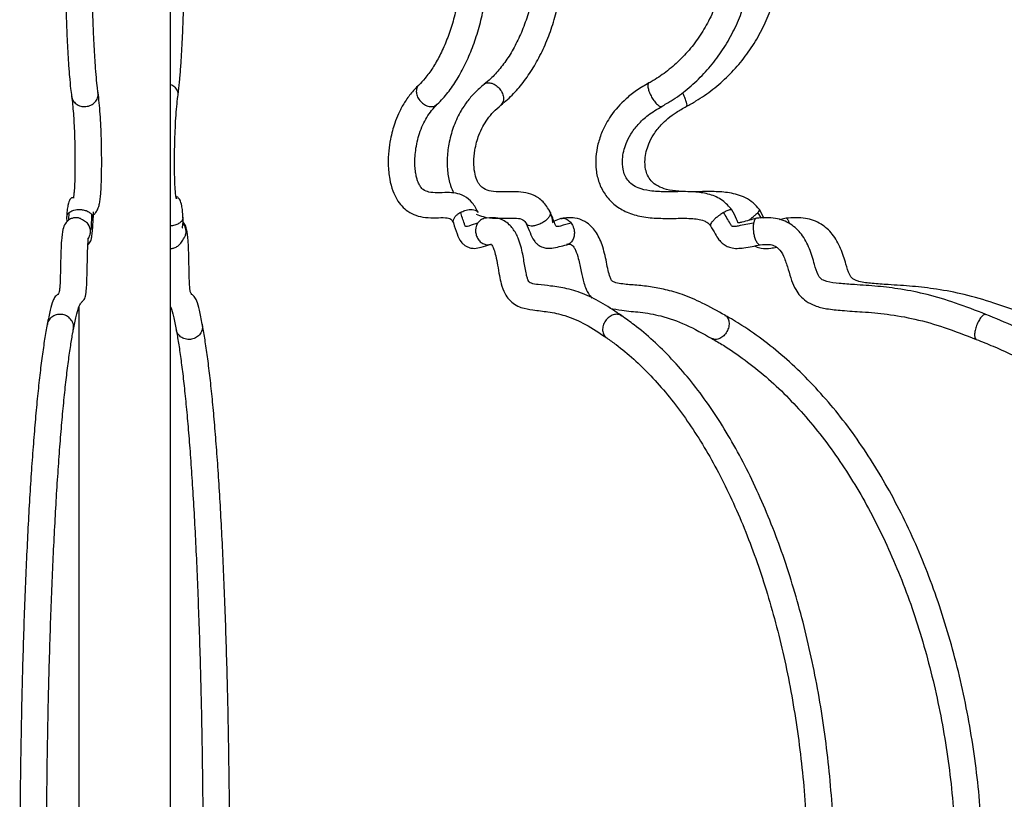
# Model space of a CAD drawing. Header units: millimetres. Extents: x 425 to 1011, y 286 to 740.
# Tile 5 of 41: x 478 to 504, y 334 to 355. Entities that reach past the tile are written whole.
import ezdxf

# ---------------------------------------------------------------- set-up
doc = ezdxf.new("R2010")
doc.units = ezdxf.units.MM

msp = doc.modelspace()

# ---------------------------------------------------------------- linework, layer by layer
at = {"color": 7, "linetype": 'Continuous', "lineweight": 25}
for p, q in [((481.859, 309.01), (481.859, 409.443)), ((479.134, 349.665), (479.138, 349.54)), ((479.195, 349.588), (479.203, 349.785)), ((491.813, 349.785), (491.793, 349.815)), ((497.346, 349.631), (497.251, 349.785)), ((497.411, 349.63), (497.293, 349.858)), ((497.988, 349.631), (497.814, 349.588)), ((479.727, 349.432), (479.696, 349.479)), ((479.735, 349.413), (479.727, 349.432)), ((479.737, 349.409), (479.731, 349.422)), ((479.761, 349.348), (479.757, 349.354)), ((482.216, 349.119), (482.216, 349.116)), ((479.459, 347.31), (479.459, 317.091))]:
    msp.add_line(p, q, dxfattribs=at)
at = {"color": 8, "linetype": 'Continuous', "lineweight": 25}
msp.add_line((490.569, 352.67), (490.516, 352.598), dxfattribs=at)
at = {"color": 7, "linetype": 'Continuous', "lineweight": 25}
for points, knots in [([(494.732, 352.563), (494.814, 352.611), (495.046, 352.744), (495.405, 353.007), (495.793, 353.365), (496.14, 353.768), (496.442, 354.212), (496.694, 354.69), (496.892, 355.196), (497.036, 355.724), (497.121, 356.266), (497.148, 356.815), (497.115, 357.364), (497.024, 357.905), (496.875, 358.432), (496.67, 358.936), (496.412, 359.412), (496.105, 359.853), (495.752, 360.253), (495.437, 360.537), (495.24, 360.684), (495.183, 360.726)], [0, 0, 0, 0, 0.030361, 0.085836, 0.14136, 0.196935, 0.252561, 0.308232, 0.363943, 0.419689, 0.475461, 0.531255, 0.587063, 0.642878, 0.698693, 0.754501, 0.810294, 0.866062, 0.921798, 0.977491, 1, 1, 1, 1]), ([(495.372, 352.56), (495.458, 352.607), (495.7, 352.741), (496.075, 353.003), (496.48, 353.359), (496.843, 353.762), (497.158, 354.206), (497.421, 354.683), (497.629, 355.189), (497.779, 355.716), (497.869, 356.257), (497.898, 356.806), (497.865, 357.354), (497.771, 357.895), (497.617, 358.421), (497.405, 358.926), (497.138, 359.401), (496.819, 359.843), (496.453, 360.242), (496.12, 360.533), (495.909, 360.684), (495.843, 360.731)], [0, 0, 0, 0, 0.030312, 0.085777, 0.141273, 0.196788, 0.252323, 0.307878, 0.363452, 0.419042, 0.474645, 0.53026, 0.585882, 0.641507, 0.697131, 0.75275, 0.80836, 0.863958, 0.91954, 0.975103, 1, 1, 1, 1]), ([(479.234, 360.479), (479.228, 360.425), (479.212, 360.265), (479.188, 359.964), (479.163, 359.563), (479.141, 359.124), (479.123, 358.654), (479.11, 358.157), (479.101, 357.642), (479.096, 357.116), (479.095, 356.584), (479.099, 356.056), (479.107, 355.538), (479.12, 355.037), (479.137, 354.561), (479.157, 354.116), (479.181, 353.708), (479.209, 353.342), (479.237, 353.046), (479.257, 352.89), (479.266, 352.823)], [0, 0, 0, 0, 0.030357, 0.089054, 0.147304, 0.205253, 0.263035, 0.320718, 0.378343, 0.435933, 0.493506, 0.551078, 0.608659, 0.666262, 0.723906, 0.781617, 0.839433, 0.897423, 0.95571, 1, 1, 1, 1]), ([(482.052, 352.823), (482.058, 352.868), (482.075, 353.004), (482.102, 353.268), (482.131, 353.63), (482.156, 354.034), (482.178, 354.474), (482.195, 354.946), (482.209, 355.443), (482.218, 355.959), (482.222, 356.486), (482.223, 357.018), (482.219, 357.546), (482.21, 358.063), (482.197, 358.563), (482.18, 359.037), (482.16, 359.481), (482.135, 359.887), (482.11, 360.22), (482.092, 360.402), (482.084, 360.479)], [0, 0, 0, 0, 0.030419, 0.090224, 0.149031, 0.207261, 0.2652, 0.322976, 0.380656, 0.438278, 0.495866, 0.55344, 0.611012, 0.668594, 0.726198, 0.783845, 0.84156, 0.899383, 0.957384, 1, 1, 1, 1]), ([(488.848, 352.618), (488.898, 352.668), (489.039, 352.81), (489.253, 353.085), (489.482, 353.457), (489.684, 353.874), (489.856, 354.329), (489.998, 354.816), (490.107, 355.329), (490.183, 355.859), (490.224, 356.402), (490.232, 356.949), (490.204, 357.494), (490.142, 358.03), (490.047, 358.551), (489.919, 359.048), (489.759, 359.517), (489.568, 359.951), (489.356, 360.337), (489.195, 360.555), (489.118, 360.66)], [0, 0, 0, 0, 0.030752, 0.087789, 0.145143, 0.20268, 0.260136, 0.317452, 0.374627, 0.431688, 0.488673, 0.54562, 0.602571, 0.659554, 0.716609, 0.773781, 0.831112, 0.888645, 0.946405, 1, 1, 1, 1]), ([(490.516, 352.596), (490.575, 352.645), (490.742, 352.784), (490.998, 353.054), (491.272, 353.42), (491.516, 353.832), (491.727, 354.283), (491.9, 354.768), (492.036, 355.279), (492.131, 355.81), (492.185, 356.353), (492.197, 356.902), (492.167, 357.45), (492.096, 357.989), (491.984, 358.513), (491.832, 359.015), (491.642, 359.487), (491.416, 359.925), (491.161, 360.314), (490.961, 360.556), (490.852, 360.671), (490.839, 360.685)], [0, 0, 0, 0, 0.0306651, 0.0868144, 0.1432384, 0.1999377, 0.2567602, 0.313593, 0.3703922, 0.4271495, 0.4838738, 0.5405835, 0.5973016, 0.6540474, 0.7108436, 0.7677137, 0.8246753, 0.881734, 0.9388729, 0.9926557, 1, 1, 1, 1]), ([(479.96, 352.917), (479.954, 352.959), (479.939, 353.076), (479.915, 353.313), (479.888, 353.641), (479.864, 354.019), (479.842, 354.439), (479.825, 354.896), (479.811, 355.38), (479.801, 355.886), (479.796, 356.406), (479.795, 356.931), (479.798, 357.454), (479.806, 357.967), (479.818, 358.463), (479.834, 358.934), (479.854, 359.374), (479.877, 359.774), (479.902, 360.124), (479.921, 360.315), (479.93, 360.406)], [0, 0, 0, 0, 0.030148, 0.085497, 0.141721, 0.198619, 0.255876, 0.313338, 0.370922, 0.42858, 0.486282, 0.544008, 0.601743, 0.659467, 0.717166, 0.774818, 0.832398, 0.889863, 0.947142, 1, 1, 1, 1]), ([(488.569, 360.225), (488.604, 360.179), (488.708, 360.042), (488.869, 359.776), (489.044, 359.416), (489.196, 359.013), (489.322, 358.574), (489.421, 358.106), (489.489, 357.617), (489.526, 357.113), (489.531, 356.605), (489.503, 356.099), (489.443, 355.604), (489.352, 355.128), (489.233, 354.679), (489.087, 354.265), (488.918, 353.891), (488.73, 353.565), (488.543, 353.307), (488.418, 353.179), (488.363, 353.122)], [0, 0, 0, 0, 0.030003, 0.087333, 0.14477, 0.20237, 0.260177, 0.318176, 0.376328, 0.434587, 0.492906, 0.551237, 0.60952, 0.667703, 0.725736, 0.78357, 0.841159, 0.898478, 0.955552, 1, 1, 1, 1]), ([(490.334, 360.2), (490.377, 360.153), (490.505, 360.014), (490.703, 359.745), (490.916, 359.38), (491.1, 358.973), (491.252, 358.532), (491.369, 358.063), (491.449, 357.573), (491.491, 357.072), (491.493, 356.565), (491.456, 356.062), (491.381, 355.571), (491.268, 355.099), (491.12, 354.654), (490.94, 354.244), (490.732, 353.874), (490.499, 353.551), (490.279, 353.31), (490.136, 353.19), (490.081, 353.144)], [0, 0, 0, 0, 0.030037, 0.088487, 0.146871, 0.205214, 0.26358, 0.322011, 0.380508, 0.439058, 0.497635, 0.55621, 0.614739, 0.673193, 0.731545, 0.789777, 0.847891, 0.905924, 0.963947, 1, 1, 1, 1]), ([(494.774, 360.159), (494.838, 360.111), (495.029, 359.966), (495.323, 359.689), (495.636, 359.313), (495.903, 358.897), (496.12, 358.449), (496.284, 357.975), (496.392, 357.483), (496.443, 356.98), (496.436, 356.474), (496.372, 355.974), (496.25, 355.486), (496.073, 355.018), (495.845, 354.578), (495.568, 354.172), (495.247, 353.807), (494.892, 353.494), (494.6, 353.293), (494.432, 353.198), (494.394, 353.177)], [0, 0, 0, 0, 0.0302184, 0.0901941, 0.1501418, 0.2100156, 0.2698258, 0.3295838, 0.3893011, 0.448988, 0.5086542, 0.5683087, 0.6279583, 0.6876133, 0.7472852, 0.8069873, 0.8667343, 0.9265417, 0.983423, 1, 1, 1, 1]), ([(488.363, 353.122), (488.289, 353.046), (488.149, 352.901), (487.971, 352.644), (487.835, 352.386), (487.713, 352.082), (487.625, 351.753), (487.571, 351.387), (487.555, 351.03), (487.588, 350.668), (487.67, 350.361), (487.782, 350.127), (487.915, 349.947), (488.09, 349.794), (488.3, 349.693), (488.549, 349.645), (488.819, 349.645), (489.052, 349.653), (489.212, 349.631), (489.251, 349.547), (489.269, 349.511)], [0, 0, 0, 0, 0.06735, 0.127316, 0.179676, 0.224693, 0.29371, 0.341777, 0.395358, 0.455106, 0.505481, 0.54645, 0.586116, 0.627808, 0.681551, 0.748666, 0.825373, 0.90009, 0.956841, 1, 1, 1, 1]), ([(490.08, 353.144), (489.994, 353.07), (489.833, 352.933), (489.633, 352.698), (489.483, 352.476), (489.37, 352.265), (489.284, 352.063), (489.213, 351.851), (489.146, 351.577), (489.1, 351.231), (489.112, 350.843), (489.173, 350.521), (489.252, 350.357), (489.283, 350.292)], [0, 0, 0, 0, 0.124915, 0.232033, 0.321218, 0.392899, 0.462999, 0.526773, 0.597526, 0.715186, 0.830358, 0.932561, 1, 1, 1, 1]), ([(494.394, 353.177), (494.285, 353.113), (494.076, 352.99), (493.728, 352.716), (493.408, 352.363), (493.175, 351.946), (493.052, 351.578), (492.995, 351.238), (493, 350.896), (493.077, 350.56), (493.232, 350.25), (493.469, 349.989), (493.784, 349.791), (494.167, 349.673), (494.597, 349.627), (495.048, 349.629), (495.466, 349.637), (495.772, 349.605), (495.938, 349.52), (495.984, 349.465), (496.006, 349.438)], [0, 0, 0, 0, 0.058641, 0.112176, 0.203008, 0.272783, 0.324779, 0.374565, 0.424562, 0.474973, 0.525821, 0.577671, 0.632157, 0.694235, 0.76313, 0.835994, 0.907297, 0.963936, 0.982714, 1, 1, 1, 1]), ([(479.266, 352.821), (479.275, 352.755), (479.291, 352.628), (479.318, 352.324), (479.342, 351.895), (479.355, 351.349), (479.355, 350.88), (479.346, 350.533), (479.332, 350.316), (479.32, 350.205), (479.31, 350.153), (479.314, 350.162), (479.316, 350.168), (479.294, 350.162), (479.264, 350.17), (479.22, 350.143), (479.178, 350.03), (479.147, 349.843), (479.138, 349.723), (479.134, 349.665)], [0, 0, 0, 0, 0.068372, 0.131419, 0.242343, 0.334549, 0.40825, 0.466428, 0.514188, 0.554715, 0.587984, 0.619575, 0.655887, 0.720136, 0.785917, 0.860594, 0.934256, 0.968402, 1, 1, 1, 1]), ([(479.8, 349.726), (479.804, 349.724), (479.813, 349.717), (479.848, 349.727), (479.907, 349.783), (479.975, 349.92), (479.998, 350.018), (480.017, 350.139), (480.031, 350.291), (480.043, 350.477), (480.052, 350.761), (480.055, 351.097), (480.052, 351.433), (480.045, 351.735), (480.033, 352.056), (480.015, 352.376), (479.99, 352.677), (479.97, 352.835), (479.96, 352.918)], [0, 0, 0, 0, 0.0484487, 0.1294012, 0.1857302, 0.2290938, 0.2800505, 0.3313432, 0.3742157, 0.4142839, 0.4719111, 0.5538296, 0.606094, 0.6667206, 0.7361271, 0.8145153, 0.9023566, 1, 1, 1, 1]), ([(482.184, 349.665), (482.18, 349.721), (482.173, 349.837), (482.147, 350.005), (482.109, 350.122), (482.044, 350.192), (482.003, 350.196), (482.012, 350.154), (482.015, 350.131), (482.008, 350.154), (481.997, 350.216), (481.983, 350.341), (481.972, 350.541), (481.965, 350.776), (481.962, 351.012), (481.963, 351.292), (481.969, 351.607), (481.98, 351.942), (481.997, 352.273), (482.022, 352.581), (482.041, 352.738), (482.052, 352.821)], [0, 0, 0, 0, 0.032537, 0.066083, 0.131944, 0.206878, 0.271117, 0.336784, 0.392937, 0.422117, 0.450556, 0.491015, 0.544076, 0.576973, 0.615419, 0.660535, 0.71297, 0.772879, 0.840363, 0.915858, 1, 1, 1, 1]), ([(489.915, 349.78), (489.893, 349.826), (489.849, 349.921), (489.733, 350.086), (489.553, 350.231), (489.327, 350.299), (489.089, 350.309), (488.853, 350.294), (488.638, 350.309), (488.499, 350.359), (488.412, 350.447), (488.364, 350.531), (488.329, 350.618), (488.301, 350.713), (488.276, 350.842), (488.254, 351.078), (488.274, 351.441), (488.377, 351.894), (488.536, 352.232), (488.702, 352.467), (488.798, 352.566), (488.848, 352.617)], [0, 0, 0, 0, 0.027057, 0.056532, 0.119196, 0.185326, 0.253393, 0.341388, 0.418401, 0.479167, 0.514304, 0.543421, 0.55865, 0.577693, 0.601152, 0.629851, 0.699922, 0.784861, 0.884001, 0.939648, 1, 1, 1, 1]), ([(491.807, 349.803), (491.748, 349.897), (491.627, 350.092), (491.37, 350.25), (491.103, 350.317), (490.816, 350.33), (490.529, 350.318), (490.267, 350.33), (490.081, 350.387), (489.981, 350.475), (489.923, 350.559), (489.87, 350.667), (489.819, 350.849), (489.799, 351.122), (489.831, 351.46), (489.941, 351.862), (490.122, 352.189), (490.326, 352.434), (490.45, 352.54), (490.516, 352.596)], [0, 0, 0, 0, 0.060887, 0.125267, 0.188467, 0.252135, 0.338326, 0.418974, 0.485618, 0.526737, 0.54582, 0.56445, 0.603816, 0.649302, 0.704928, 0.779761, 0.876381, 0.934339, 1, 1, 1, 1]), ([(496.57, 349.852), (496.491, 349.941), (496.328, 350.126), (495.987, 350.271), (495.628, 350.327), (495.235, 350.333), (494.833, 350.321), (494.445, 350.339), (494.15, 350.402), (493.955, 350.507), (493.837, 350.622), (493.758, 350.76), (493.702, 350.946), (493.691, 351.234), (493.769, 351.55), (493.92, 351.851), (494.113, 352.105), (494.386, 352.357), (494.61, 352.491), (494.732, 352.563)], [0, 0, 0, 0, 0.063972, 0.132273, 0.20139, 0.270258, 0.35661, 0.43364, 0.495803, 0.532293, 0.563187, 0.591058, 0.620095, 0.667362, 0.742717, 0.792231, 0.850719, 0.919258, 1, 1, 1, 1]), ([(497.292, 349.858), (497.239, 349.92), (497.132, 350.043), (496.869, 350.211), (496.516, 350.311), (496.135, 350.333), (495.796, 350.33), (495.487, 350.325), (495.171, 350.335), (494.878, 350.375), (494.629, 350.463), (494.457, 350.593), (494.355, 350.75), (494.293, 350.942), (494.28, 351.226), (494.36, 351.54), (494.517, 351.841), (494.692, 352.063), (494.896, 352.255), (495.117, 352.418), (495.284, 352.511), (495.373, 352.56)], [0, 0, 0, 0, 0.043707, 0.087863, 0.167572, 0.241505, 0.296924, 0.354458, 0.412654, 0.472395, 0.519006, 0.55902, 0.590678, 0.619919, 0.66645, 0.741399, 0.790918, 0.849574, 0.894305, 0.944245, 1, 1, 1, 1]), ([(479.718, 349.45), (479.706, 349.471), (479.692, 349.495), (479.639, 349.535), (479.618, 349.55), (479.599, 349.563), (479.584, 349.573), (479.569, 349.583), (479.546, 349.597), (479.515, 349.615), (479.472, 349.636), (479.418, 349.649), (479.359, 349.648), (479.317, 349.642), (479.277, 349.631), (479.231, 349.612), (479.185, 349.585), (479.133, 349.54), (479.078, 349.468), (479.031, 349.338), (478.993, 349.039), (478.981, 348.636), (478.973, 348.248), (478.966, 347.973), (478.958, 347.842), (478.951, 347.764), (478.939, 347.698), (478.917, 347.649), (478.882, 347.621), (478.833, 347.584), (478.771, 347.475), (478.701, 347.233), (478.653, 346.986), (478.628, 346.856)], [0, 0, 0, 0, 0.042283, 0.049087, 0.054539, 0.056905, 0.059146, 0.06138, 0.063732, 0.069187, 0.075949, 0.088539, 0.09416, 0.09945, 0.104544, 0.109533, 0.11799, 0.124911, 0.13772, 0.176289, 0.225188, 0.281684, 0.337307, 0.375707, 0.390066, 0.402677, 0.427091, 0.465569, 0.527703, 0.617673, 0.731396, 0.859129, 1, 1, 1, 1]), ([(479.203, 349.785), (479.232, 349.803), (479.278, 349.832), (479.366, 349.855), (479.451, 349.865), (479.548, 349.859), (479.646, 349.835), (479.734, 349.794), (479.772, 349.756), (479.791, 349.737)], [0, 0, 0, 0, 0.177386, 0.287662, 0.412788, 0.551286, 0.699389, 0.851227, 1, 1, 1, 1]), ([(479.693, 348.94), (479.707, 348.953), (479.725, 348.971), (479.752, 349.007), (479.769, 349.037), (479.792, 349.119), (479.817, 349.319), (479.826, 349.497), (479.833, 349.626)], [0, 0, 0, 0, 0.062391, 0.086248, 0.224925, 0.370041, 0.543766, 1, 1, 1, 1]), ([(479.791, 349.737), (479.787, 349.642), (479.782, 349.521), (479.776, 349.389), (479.773, 349.357), (479.771, 349.339), (479.769, 349.339), (479.767, 349.338)], [0, 0, 0, 0, 0.6123681, 0.7826463, 0.8274919, 0.8681701, 1, 1, 1, 1]), ([(479.833, 349.626), (479.834, 349.656), (479.838, 349.715), (479.84, 349.779), (479.844, 349.804), (479.84, 349.798), (479.84, 349.798)], [0, 0, 0, 0, 0.282028, 0.538054, 0.989722, 1, 1, 1, 1]), ([(482.167, 349.384), (482.167, 349.384), (482.169, 349.383), (482.172, 349.39), (482.191, 349.461), (482.188, 349.566), (482.184, 349.665)], [0, 0, 0, 0, 0.001361, 0.050823, 0.115726, 1, 1, 1, 1]), ([(489.458, 349.785), (489.495, 349.803), (489.556, 349.832), (489.648, 349.855), (489.728, 349.865), (489.807, 349.859), (489.87, 349.834), (489.906, 349.807), (489.911, 349.786), (489.911, 349.783)], [0, 0, 0, 0, 0.203279, 0.329653, 0.473043, 0.631759, 0.801481, 0.975483, 1, 1, 1, 1]), ([(489.906, 349.508), (489.83, 349.481), (489.732, 349.447), (489.627, 349.414), (489.596, 349.415), (489.587, 349.418), (489.583, 349.423), (489.578, 349.433), (489.569, 349.454), (489.529, 349.575), (489.491, 349.687), (489.458, 349.785)], [0, 0, 0, 0, 0.417244, 0.538982, 0.568968, 0.582328, 0.589256, 0.59489, 0.621325, 0.668143, 1, 1, 1, 1]), ([(489.865, 349.743), (489.926, 349.718), (490.096, 349.649), (490.379, 349.63), (490.672, 349.636), (490.917, 349.638), (491.095, 349.617), (491.154, 349.529), (491.182, 349.488)], [0, 0, 0, 0, 0.117214, 0.32375, 0.534384, 0.723065, 0.872454, 1, 1, 1, 1]), ([(490.066, 349.622), (490.057, 349.62), (490.027, 349.615), (489.968, 349.582), (489.93, 349.536), (489.906, 349.508)], [0, 0, 0, 0, 0.135608, 0.466959, 1, 1, 1, 1]), ([(493.68, 347.077), (493.518, 347.187), (493.199, 347.402), (492.72, 347.65), (492.26, 347.797), (491.847, 347.859), (491.53, 347.887), (491.335, 347.918), (491.259, 347.957), (491.239, 347.983), (491.221, 348.026), (491.203, 348.078), (491.177, 348.181), (491.14, 348.394), (491.087, 348.721), (490.996, 349.08), (490.86, 349.33), (490.729, 349.476), (490.58, 349.586), (490.35, 349.668), (490.168, 349.64), (490.065, 349.624)], [0, 0, 0, 0, 0.124269, 0.244481, 0.362402, 0.469752, 0.554255, 0.608509, 0.63207, 0.650102, 0.65535, 0.662062, 0.678165, 0.702278, 0.752057, 0.813665, 0.85742, 0.879015, 0.905465, 0.946833, 1, 1, 1, 1]), ([(491.867, 349.509), (491.868, 349.51), (491.871, 349.511), (491.873, 349.52), (491.875, 349.61), (491.835, 349.717), (491.797, 349.817)], [0, 0, 0, 0, 0.013373, 0.051507, 0.102301, 1, 1, 1, 1]), ([(492.357, 349.508), (492.265, 349.481), (492.146, 349.447), (492.018, 349.414), (491.981, 349.415), (491.97, 349.418), (491.965, 349.423), (491.958, 349.433), (491.947, 349.454), (491.899, 349.575), (491.853, 349.687), (491.813, 349.785)], [0, 0, 0, 0, 0.417244, 0.538982, 0.568968, 0.582328, 0.589256, 0.59489, 0.621325, 0.668143, 1, 1, 1, 1]), ([(492.088, 349.624), (492.027, 349.601), (491.942, 349.57), (491.878, 349.534), (491.86, 349.524)], [0, 0, 0, 0, 0.724035, 1, 1, 1, 1]), ([(492.088, 349.623), (492.11, 349.628), (492.153, 349.636), (492.218, 349.62), (492.29, 349.584), (492.332, 349.537), (492.357, 349.508)], [0, 0, 0, 0, 0.2295634, 0.4630861, 0.6689033, 1, 1, 1, 1]), ([(496.389, 347.092), (496.191, 347.202), (495.824, 347.407), (495.301, 347.632), (494.843, 347.765), (494.421, 347.845), (494.033, 347.883), (493.717, 347.905), (493.502, 347.945), (493.431, 347.987), (493.412, 348.011), (493.392, 348.048), (493.36, 348.126), (493.322, 348.276), (493.267, 348.563), (493.185, 348.925), (493.042, 349.234), (492.878, 349.432), (492.7, 349.569), (492.434, 349.666), (492.219, 349.641), (492.101, 349.628)], [0, 0, 0, 0, 0.127319, 0.23589, 0.326754, 0.4065, 0.492781, 0.573847, 0.616764, 0.64016, 0.64921, 0.655138, 0.663397, 0.688673, 0.719725, 0.784039, 0.840083, 0.864255, 0.897742, 0.944027, 1, 1, 1, 1]), ([(496.351, 349.785), (496.384, 349.803), (496.436, 349.832), (496.497, 349.855), (496.54, 349.864), (496.565, 349.863), (496.568, 349.852), (496.568, 349.85)], [0, 0, 0, 0, 0.298998, 0.484878, 0.695788, 0.929238, 1, 1, 1, 1]), ([(497.136, 349.508), (497.003, 349.481), (496.831, 349.447), (496.648, 349.414), (496.594, 349.415), (496.578, 349.418), (496.57, 349.423), (496.561, 349.433), (496.545, 349.454), (496.476, 349.575), (496.409, 349.687), (496.351, 349.785)], [0, 0, 0, 0, 0.417244, 0.538982, 0.568968, 0.582328, 0.589256, 0.59489, 0.621325, 0.668143, 1, 1, 1, 1]), ([(497.213, 349.631), (497.085, 349.597), (496.928, 349.555), (496.767, 349.512), (496.736, 349.51), (496.732, 349.511), (496.731, 349.511), (496.732, 349.513), (496.73, 349.519), (496.714, 349.551), (496.671, 349.667), (496.614, 349.771), (496.571, 349.851)], [0, 0, 0, 0, 0.455456, 0.560002, 0.580783, 0.587016, 0.592045, 0.596916, 0.60289, 0.624574, 0.713637, 1, 1, 1, 1]), ([(497.214, 349.631), (497.204, 349.627), (497.185, 349.621), (497.156, 349.583), (497.144, 349.536), (497.136, 349.508)], [0, 0, 0, 0, 0.291648, 0.563183, 1, 1, 1, 1]), ([(503.226, 347.114), (502.96, 347.216), (502.453, 347.412), (501.708, 347.639), (501.025, 347.777), (500.387, 347.856), (499.848, 347.889), (499.4, 347.92), (499.126, 347.952), (498.971, 348.004), (498.91, 348.037), (498.864, 348.082), (498.795, 348.208), (498.722, 348.47), (498.611, 348.84), (498.417, 349.217), (498.107, 349.506), (497.688, 349.668), (497.38, 349.644), (497.214, 349.631)], [0, 0, 0, 0, 0.121887, 0.232638, 0.334151, 0.421929, 0.510561, 0.568507, 0.617668, 0.631645, 0.642211, 0.650436, 0.661599, 0.701486, 0.759858, 0.818136, 0.871275, 0.930658, 1, 1, 1, 1]), ([(497.251, 349.785), (497.265, 349.803), (497.289, 349.832), (497.297, 349.852), (497.292, 349.856), (497.29, 349.857)], [0, 0, 0, 0, 0.523423, 0.848822, 1, 1, 1, 1]), ([(504.265, 347.115), (503.987, 347.218), (503.458, 347.413), (502.68, 347.64), (501.967, 347.777), (501.301, 347.856), (500.736, 347.889), (500.266, 347.92), (499.977, 347.953), (499.811, 348.006), (499.744, 348.041), (499.694, 348.088), (499.621, 348.212), (499.545, 348.473), (499.429, 348.843), (499.226, 349.221), (498.906, 349.508), (498.476, 349.667), (498.16, 349.644), (497.989, 349.632)], [0, 0, 0, 0, 0.122015, 0.232885, 0.334502, 0.422367, 0.511081, 0.569071, 0.618183, 0.632051, 0.642371, 0.650225, 0.661073, 0.70067, 0.759242, 0.817889, 0.87127, 0.930693, 1, 1, 1, 1]), ([(497.989, 349.628), (497.991, 349.63), (498, 349.635), (498.017, 349.62), (498.044, 349.584), (498.061, 349.537), (498.072, 349.508)], [0, 0, 0, 0, 0.094584, 0.369019, 0.610895, 1, 1, 1, 1]), ([(479.724, 349.437), (479.722, 349.44), (479.715, 349.456), (479.706, 349.47), (479.699, 349.481)], [0, 0, 0, 0, 0.194337, 1, 1, 1, 1]), ([(482.69, 346.856), (482.665, 346.986), (482.617, 347.233), (482.547, 347.475), (482.485, 347.584), (482.436, 347.621), (482.401, 347.649), (482.379, 347.698), (482.367, 347.764), (482.36, 347.842), (482.352, 347.973), (482.345, 348.248), (482.337, 348.636), (482.326, 349.038), (482.283, 349.34), (482.248, 349.462), (482.192, 349.527), (482.18, 349.54)], [0, 0, 0, 0, 0.161447, 0.307836, 0.43817, 0.54128, 0.61249, 0.656588, 0.684567, 0.699021, 0.715476, 0.759486, 0.823233, 0.88798, 0.944021, 0.988224, 1, 1, 1, 1]), ([(489.269, 349.51), (489.3, 349.413), (489.356, 349.24), (489.436, 349.054), (489.509, 348.972), (489.562, 348.926), (489.623, 348.888), (489.694, 348.86), (489.759, 348.846), (489.859, 348.841), (490.023, 348.88), (490.156, 348.921), (490.233, 348.945)], [0, 0, 0, 0, 0.195602, 0.351016, 0.395405, 0.425101, 0.483829, 0.540496, 0.579071, 0.634135, 0.786873, 1, 1, 1, 1]), ([(491.181, 349.488), (491.213, 349.411), (491.276, 349.26), (491.357, 349.075), (491.442, 348.976), (491.506, 348.923), (491.594, 348.874), (491.708, 348.844), (491.933, 348.854), (492.11, 348.905), (492.239, 348.941)], [0, 0, 0, 0, 0.15884, 0.309783, 0.377061, 0.42581, 0.486736, 0.575542, 0.690727, 1, 1, 1, 1]), ([(496.006, 349.438), (496.048, 349.367), (496.12, 349.243), (496.213, 349.084), (496.311, 348.978), (496.415, 348.906), (496.604, 348.831), (496.915, 348.853), (497.17, 348.907), (497.312, 348.938)], [0, 0, 0, 0, 0.152051, 0.263763, 0.337318, 0.419512, 0.501707, 0.722822, 1, 1, 1, 1]), ([(479.314, 346.719), (479.337, 346.839), (479.382, 347.068), (479.447, 347.301), (479.506, 347.417), (479.555, 347.463), (479.593, 347.497), (479.619, 347.546), (479.638, 347.626), (479.653, 347.741), (479.665, 347.944), (479.673, 348.242), (479.679, 348.537), (479.686, 348.789), (479.693, 348.943), (479.698, 349.032), (479.702, 349.092), (479.698, 349.102), (479.696, 349.108)], [0, 0, 0, 0, 0.1628, 0.308398, 0.438808, 0.545241, 0.622877, 0.674695, 0.708015, 0.738847, 0.775316, 0.821572, 0.880602, 0.913316, 0.945968, 0.961084, 0.975307, 1, 1, 1, 1]), ([(481.859, 348.844), (481.866, 348.843), (481.886, 348.841), (481.922, 348.847), (481.982, 348.862), (482.117, 348.941), (482.173, 349.042), (482.217, 349.12)], [0, 0, 0, 0, 0.031187, 0.083068, 0.150892, 0.345047, 1, 1, 1, 1]), ([(490.232, 348.945), (490.241, 348.947), (490.257, 348.952), (490.256, 348.953), (490.257, 348.955), (490.291, 348.911), (490.338, 348.809), (490.387, 348.634), (490.432, 348.398), (490.471, 348.147), (490.523, 347.896), (490.602, 347.673), (490.728, 347.492), (490.88, 347.365), (491.094, 347.271), (491.391, 347.223), (491.77, 347.185), (492.233, 347.088), (492.751, 346.863), (493.104, 346.622), (493.288, 346.497)], [0, 0, 0, 0, 0.031681, 0.054088, 0.079201, 0.097481, 0.116906, 0.14441, 0.181874, 0.221445, 0.25285, 0.292679, 0.325336, 0.358497, 0.397912, 0.473648, 0.57479, 0.692381, 0.840056, 1, 1, 1, 1]), ([(492.239, 348.941), (492.262, 348.946), (492.301, 348.955), (492.351, 348.949), (492.382, 348.931), (492.427, 348.878), (492.488, 348.766), (492.556, 348.547), (492.614, 348.252), (492.672, 347.978), (492.74, 347.788), (492.808, 347.647), (492.868, 347.579), (492.902, 347.541)], [0, 0, 0, 0, 0.104213, 0.175279, 0.255207, 0.30634, 0.360546, 0.474271, 0.635538, 0.778249, 0.860843, 0.922518, 1, 1, 1, 1]), ([(497.164, 348.91), (497.176, 348.903), (497.227, 348.872), (497.371, 348.839), (497.554, 348.839), (497.688, 348.867), (497.738, 348.877)], [0, 0, 0, 0, 0.070134, 0.303582, 0.739029, 1, 1, 1, 1]), ([(497.313, 348.938), (497.39, 348.946), (497.514, 348.959), (497.665, 348.925), (497.758, 348.87), (497.859, 348.771), (497.959, 348.57), (498.045, 348.294), (498.124, 348.012), (498.225, 347.777), (498.355, 347.594), (498.524, 347.445), (498.759, 347.327), (499.08, 347.251), (499.497, 347.212), (500.027, 347.181), (500.666, 347.126), (501.386, 346.999), (502.167, 346.773), (502.694, 346.569), (502.973, 346.461)], [0, 0, 0, 0, 0.037109, 0.060411, 0.075573, 0.090169, 0.125998, 0.170508, 0.213111, 0.249607, 0.278543, 0.3083, 0.346091, 0.393627, 0.455034, 0.535233, 0.633657, 0.745449, 0.865586, 1, 1, 1, 1]), ([(481.859, 347.31), (481.862, 347.304), (481.887, 347.255), (481.936, 347.062), (481.981, 346.837), (482.004, 346.719)], [0, 0, 0, 0, 0.05952, 0.50353, 1, 1, 1, 1]), ([(491.726, 316.446), (491.824, 316.469), (492.102, 316.536), (492.557, 316.695), (493.084, 316.94), (493.602, 317.248), (494.108, 317.615), (494.601, 318.042), (495.077, 318.525), (495.536, 319.064), (495.975, 319.656), (496.393, 320.298), (496.787, 320.987), (497.156, 321.721), (497.499, 322.496), (497.815, 323.31), (498.102, 324.158), (498.359, 325.038), (498.586, 325.947), (498.782, 326.879), (498.946, 327.833), (499.077, 328.804), (499.175, 329.788), (499.239, 330.782), (499.27, 331.781), (499.267, 332.782), (499.23, 333.78), (499.16, 334.772), (499.056, 335.754), (498.92, 336.722), (498.75, 337.672), (498.549, 338.601), (498.317, 339.504), (498.055, 340.379), (497.763, 341.221), (497.442, 342.028), (497.095, 342.797), (496.721, 343.523), (496.323, 344.205), (495.901, 344.84), (495.457, 345.424), (494.993, 345.955), (494.51, 346.431), (494.071, 346.801), (493.79, 347), (493.681, 347.077)], [0, 0, 0, 0, 0.012623, 0.035821, 0.059093, 0.082481, 0.105988, 0.129596, 0.153284, 0.177029, 0.200808, 0.224604, 0.248405, 0.272201, 0.295988, 0.319765, 0.34353, 0.367284, 0.391027, 0.414761, 0.438487, 0.462207, 0.485921, 0.509632, 0.53334, 0.557047, 0.580754, 0.604464, 0.628175, 0.651892, 0.675614, 0.699343, 0.723081, 0.74683, 0.77059, 0.794363, 0.81815, 0.841951, 0.865765, 0.88959, 0.913423, 0.937251, 0.961061, 0.984836, 1, 1, 1, 1]), ([(493.372, 347.277), (493.478, 347.257), (493.751, 347.204), (494.188, 347.179), (494.751, 347.078), (495.382, 346.853), (495.817, 346.61), (496.043, 346.483)], [0, 0, 0, 0, 0.109132, 0.280653, 0.479573, 0.729326, 1, 1, 1, 1]), ([(494.054, 316.443), (494.171, 316.466), (494.503, 316.532), (495.047, 316.689), (495.68, 316.933), (496.302, 317.238), (496.911, 317.603), (497.503, 318.027), (498.076, 318.508), (498.629, 319.044), (499.158, 319.632), (499.662, 320.271), (500.138, 320.957), (500.585, 321.689), (501.001, 322.462), (501.384, 323.274), (501.733, 324.122), (502.046, 325.001), (502.322, 325.909), (502.56, 326.842), (502.76, 327.796), (502.92, 328.767), (503.04, 329.752), (503.12, 330.746), (503.159, 331.746), (503.157, 332.748), (503.113, 333.748), (503.029, 334.742), (502.905, 335.725), (502.741, 336.695), (502.537, 337.647), (502.294, 338.577), (502.014, 339.482), (501.697, 340.359), (501.345, 341.203), (500.958, 342.011), (500.539, 342.781), (500.088, 343.509), (499.608, 344.191), (499.1, 344.826), (498.566, 345.41), (498.009, 345.941), (497.431, 346.416), (496.889, 346.799), (496.536, 347.006), (496.387, 347.093)], [0, 0, 0, 0, 0.012596, 0.035955, 0.059342, 0.082778, 0.106266, 0.129807, 0.153395, 0.177024, 0.200683, 0.224366, 0.248064, 0.271772, 0.295484, 0.319198, 0.342909, 0.366617, 0.390321, 0.414021, 0.437717, 0.461411, 0.485101, 0.508789, 0.532476, 0.556163, 0.57985, 0.603538, 0.627229, 0.650922, 0.67462, 0.698321, 0.722028, 0.745741, 0.76946, 0.793184, 0.816913, 0.840645, 0.864379, 0.888109, 0.911831, 0.935537, 0.95922, 0.982871, 1, 1, 1, 1]), ([(499.934, 316.44), (500.098, 316.463), (500.569, 316.527), (501.341, 316.682), (502.244, 316.924), (503.131, 317.228), (503.998, 317.591), (504.842, 318.012), (505.66, 318.49), (506.448, 319.022), (507.203, 319.607), (507.923, 320.242), (508.604, 320.925), (509.244, 321.652), (509.839, 322.422), (510.389, 323.231), (510.89, 324.075), (511.341, 324.952), (511.739, 325.858), (512.083, 326.789), (512.372, 327.741), (512.605, 328.712), (512.781, 329.696), (512.898, 330.69), (512.957, 331.691), (512.957, 332.693), (512.899, 333.693), (512.782, 334.688), (512.606, 335.672), (512.374, 336.643), (512.085, 337.596), (511.741, 338.527), (511.342, 339.433), (510.892, 340.31), (510.391, 341.155), (509.841, 341.964), (509.245, 342.734), (508.605, 343.463), (507.924, 344.146), (507.204, 344.781), (506.448, 345.366), (505.66, 345.899), (504.841, 346.376), (504.03, 346.785), (503.483, 347.009), (503.226, 347.114)], [0, 0, 0, 0, 0.012542, 0.036078, 0.059618, 0.083159, 0.106703, 0.13025, 0.1538, 0.177354, 0.200912, 0.224473, 0.248038, 0.271607, 0.295179, 0.318755, 0.342333, 0.365915, 0.389499, 0.413085, 0.436673, 0.460263, 0.483854, 0.507446, 0.53104, 0.554634, 0.578228, 0.601822, 0.625417, 0.649011, 0.672604, 0.696196, 0.719788, 0.743377, 0.766965, 0.790551, 0.814134, 0.837714, 0.861292, 0.884865, 0.908435, 0.932001, 0.955564, 0.979122, 1, 1, 1, 1]), ([(478.627, 346.854), (478.615, 346.791), (478.581, 346.606), (478.525, 346.256), (478.462, 345.786), (478.401, 345.263), (478.344, 344.689), (478.289, 344.065), (478.237, 343.395), (478.188, 342.68), (478.143, 341.923), (478.102, 341.127), (478.064, 340.296), (478.029, 339.431), (477.999, 338.538), (477.973, 337.619), (477.951, 336.678), (477.933, 335.719), (477.92, 334.746), (477.91, 333.762), (477.906, 332.772), (477.905, 331.78), (477.909, 330.79), (477.918, 329.805), (477.931, 328.83), (477.948, 327.868), (477.969, 326.924), (477.995, 326.002), (478.024, 325.104), (478.058, 324.235), (478.095, 323.398), (478.136, 322.596), (478.181, 321.833), (478.229, 321.112), (478.28, 320.435), (478.334, 319.805), (478.391, 319.225), (478.45, 318.695), (478.513, 318.219), (478.578, 317.797), (478.646, 317.429), (478.718, 317.115), (478.798, 316.836), (478.872, 316.688), (478.912, 316.608)], [0, 0, 0, 0, 0.0125515, 0.0370463, 0.0613076, 0.0854055, 0.1094066, 0.1333466, 0.1572461, 0.1811175, 0.2049688, 0.2288055, 0.2526313, 0.2764487, 0.3002598, 0.324066, 0.3478684, 0.371668, 0.3954654, 0.4192613, 0.4430562, 0.4668507, 0.490645, 0.5144397, 0.5382351, 0.5620317, 0.5858301, 0.6096309, 0.6334349, 0.6572429, 0.6810561, 0.704876, 0.7287045, 0.7525444, 0.7763993, 0.8002745, 0.8241779, 0.8481215, 0.8721248, 0.8962208, 0.9204696, 0.9449911, 0.9700557, 1, 1, 1, 1]), ([(482.406, 316.608), (482.425, 316.641), (482.483, 316.748), (482.552, 316.945), (482.631, 317.24), (482.702, 317.581), (482.771, 317.984), (482.835, 318.438), (482.897, 318.944), (482.955, 319.501), (483.011, 320.108), (483.064, 320.763), (483.113, 321.463), (483.16, 322.206), (483.203, 322.989), (483.242, 323.809), (483.277, 324.663), (483.309, 325.547), (483.337, 326.458), (483.36, 327.392), (483.379, 328.345), (483.394, 329.314), (483.405, 330.295), (483.411, 331.283), (483.413, 332.275), (483.411, 333.266), (483.404, 334.253), (483.392, 335.232), (483.377, 336.199), (483.357, 337.149), (483.332, 338.079), (483.304, 338.986), (483.272, 339.865), (483.236, 340.713), (483.196, 341.527), (483.153, 342.303), (483.106, 343.039), (483.056, 343.731), (483.003, 344.377), (482.947, 344.974), (482.888, 345.521), (482.826, 346.015), (482.763, 346.449), (482.718, 346.715), (482.693, 346.841), (482.691, 346.854)], [0, 0, 0, 0, 0.012659, 0.040507, 0.064672, 0.090252, 0.114984, 0.139327, 0.16347, 0.187498, 0.211456, 0.235368, 0.259247, 0.283105, 0.306946, 0.330775, 0.354595, 0.378408, 0.402216, 0.426019, 0.44982, 0.473618, 0.497414, 0.521209, 0.545004, 0.568798, 0.592593, 0.616388, 0.640184, 0.663982, 0.687782, 0.711584, 0.735391, 0.759202, 0.78302, 0.806845, 0.830681, 0.85453, 0.878398, 0.902291, 0.926219, 0.950199, 0.974259, 0.997371, 1, 1, 1, 1]), ([(479.513, 316.967), (479.507, 316.977), (479.493, 317.002), (479.455, 317.096), (479.406, 317.255), (479.351, 317.482), (479.292, 317.776), (479.233, 318.137), (479.173, 318.559), (479.115, 319.041), (479.058, 319.578), (479.004, 320.169), (478.952, 320.811), (478.904, 321.5), (478.858, 322.233), (478.815, 323.008), (478.776, 323.82), (478.741, 324.667), (478.709, 325.546), (478.682, 326.451), (478.658, 327.38), (478.639, 328.329), (478.624, 329.294), (478.613, 330.271), (478.607, 331.256), (478.605, 332.244), (478.607, 333.233), (478.614, 334.217), (478.625, 335.193), (478.641, 336.156), (478.66, 337.104), (478.684, 338.031), (478.712, 338.934), (478.744, 339.81), (478.78, 340.654), (478.82, 341.463), (478.862, 342.234), (478.909, 342.964), (478.958, 343.649), (479.01, 344.287), (479.065, 344.874), (479.122, 345.409), (479.181, 345.887), (479.24, 346.299), (479.285, 346.565), (479.309, 346.694), (479.314, 346.721)], [0, 0, 0, 0, 0.01246, 0.030164, 0.049877, 0.071236, 0.0936, 0.116544, 0.139819, 0.16329, 0.186879, 0.210545, 0.234261, 0.258012, 0.281787, 0.305581, 0.329388, 0.353205, 0.377029, 0.40086, 0.424695, 0.448533, 0.472374, 0.496217, 0.520062, 0.543907, 0.567753, 0.591598, 0.615443, 0.639286, 0.663128, 0.686967, 0.710804, 0.734636, 0.758463, 0.782283, 0.806095, 0.829896, 0.853682, 0.877449, 0.901188, 0.924889, 0.948534, 0.972095, 0.994063, 1, 1, 1, 1]), ([(482.004, 346.721), (482.015, 346.662), (482.046, 346.496), (482.097, 346.175), (482.156, 345.741), (482.214, 345.248), (482.27, 344.7), (482.324, 344.099), (482.375, 343.448), (482.423, 342.75), (482.469, 342.009), (482.511, 341.226), (482.549, 340.407), (482.583, 339.553), (482.614, 338.67), (482.641, 337.759), (482.664, 336.826), (482.682, 335.874), (482.696, 334.906), (482.706, 333.927), (482.712, 332.941), (482.713, 331.953), (482.71, 330.965), (482.702, 329.982), (482.69, 329.008), (482.674, 328.047), (482.653, 327.104), (482.628, 326.181), (482.6, 325.283), (482.567, 324.413), (482.53, 323.575), (482.49, 322.773), (482.447, 322.01), (482.4, 321.288), (482.35, 320.612), (482.297, 319.984), (482.242, 319.407), (482.185, 318.883), (482.126, 318.415), (482.065, 318.006), (482.004, 317.658), (481.943, 317.377), (481.893, 317.189), (481.867, 317.118), (481.859, 317.095)], [0, 0, 0, 0, 0.012875, 0.036679, 0.060683, 0.084869, 0.109167, 0.133538, 0.157957, 0.18241, 0.206886, 0.23138, 0.255886, 0.280403, 0.304927, 0.329456, 0.35399, 0.378528, 0.403068, 0.42761, 0.452153, 0.476697, 0.501241, 0.525785, 0.550328, 0.57487, 0.59941, 0.623947, 0.648481, 0.673011, 0.697535, 0.722051, 0.746559, 0.771055, 0.795534, 0.819992, 0.844421, 0.868807, 0.893131, 0.91736, 0.94144, 0.965266, 0.988644, 1, 1, 1, 1]), ([(493.287, 346.498), (493.369, 346.441), (493.608, 346.273), (493.996, 345.951), (494.446, 345.514), (494.882, 345.02), (495.301, 344.474), (495.702, 343.877), (496.083, 343.231), (496.441, 342.539), (496.777, 341.804), (497.087, 341.028), (497.372, 340.215), (497.628, 339.368), (497.856, 338.491), (498.053, 337.588), (498.22, 336.661), (498.355, 335.716), (498.458, 334.756), (498.529, 333.785), (498.566, 332.807), (498.57, 331.827), (498.541, 330.848), (498.479, 329.875), (498.384, 328.912), (498.257, 327.962), (498.098, 327.031), (497.908, 326.121), (497.688, 325.236), (497.438, 324.381), (497.161, 323.56), (496.856, 322.774), (496.527, 322.028), (496.174, 321.325), (495.798, 320.668), (495.403, 320.059), (494.989, 319.501), (494.558, 318.996), (494.114, 318.545), (493.656, 318.151), (493.188, 317.814), (492.711, 317.536), (492.227, 317.317), (491.847, 317.193), (491.629, 317.142), (491.575, 317.129)], [0, 0, 0, 0, 0.0124745, 0.0364604, 0.0603864, 0.0842589, 0.1081015, 0.1319314, 0.155759, 0.1795905, 0.203431, 0.2272829, 0.2511474, 0.2750244, 0.298913, 0.3228123, 0.3467208, 0.3706372, 0.3945598, 0.4184873, 0.4424181, 0.4663507, 0.4902836, 0.5142149, 0.5381431, 0.5620666, 0.5859839, 0.6098935, 0.6337937, 0.6576829, 0.6815598, 0.705423, 0.7292715, 0.7531051, 0.7769242, 0.8007309, 0.8245297, 0.8483269, 0.8721312, 0.8959588, 0.9198321, 0.9437804, 0.9678383, 0.9920391, 1, 1, 1, 1]), ([(496.045, 346.482), (496.145, 346.424), (496.438, 346.254), (496.914, 345.929), (497.466, 345.486), (497.999, 344.988), (498.51, 344.437), (498.998, 343.836), (499.461, 343.186), (499.897, 342.491), (500.304, 341.752), (500.68, 340.974), (501.024, 340.159), (501.333, 339.311), (501.607, 338.433), (501.845, 337.528), (502.046, 336.602), (502.208, 335.656), (502.33, 334.697), (502.413, 333.726), (502.456, 332.75), (502.459, 331.77), (502.421, 330.793), (502.344, 329.822), (502.226, 328.86), (502.07, 327.913), (501.874, 326.983), (501.641, 326.076), (501.372, 325.194), (501.067, 324.342), (500.728, 323.522), (500.356, 322.739), (499.954, 321.996), (499.522, 321.295), (499.064, 320.64), (498.58, 320.032), (498.073, 319.476), (497.545, 318.972), (496.998, 318.523), (496.435, 318.129), (495.857, 317.794), (495.267, 317.517), (494.676, 317.305), (494.229, 317.189), (493.982, 317.142), (493.929, 317.132)], [0, 0, 0, 0, 0.012486, 0.036575, 0.060626, 0.084634, 0.108608, 0.132559, 0.156496, 0.180424, 0.204349, 0.228273, 0.2522, 0.276129, 0.300062, 0.324001, 0.347943, 0.371889, 0.395839, 0.419791, 0.443745, 0.4677, 0.491655, 0.515608, 0.539559, 0.563507, 0.587451, 0.611389, 0.635322, 0.659248, 0.683169, 0.707083, 0.730992, 0.754897, 0.778801, 0.802706, 0.826617, 0.850541, 0.874485, 0.89846, 0.922479, 0.946551, 0.970687, 0.993695, 1, 1, 1, 1]), ([(502.972, 346.461), (503.119, 346.402), (503.549, 346.23), (504.246, 345.899), (505.052, 345.451), (505.829, 344.947), (506.575, 344.391), (507.286, 343.783), (507.958, 343.127), (508.591, 342.426), (509.18, 341.682), (509.723, 340.899), (510.219, 340.079), (510.665, 339.227), (511.059, 338.345), (511.399, 337.438), (511.685, 336.509), (511.914, 335.562), (512.087, 334.602), (512.201, 333.631), (512.258, 332.654), (512.256, 331.675), (512.196, 330.699), (512.078, 329.728), (511.902, 328.768), (511.669, 327.822), (511.38, 326.895), (511.036, 325.99), (510.639, 325.11), (510.191, 324.26), (509.693, 323.443), (509.147, 322.662), (508.555, 321.921), (507.921, 321.222), (507.246, 320.57), (506.533, 319.965), (505.786, 319.412), (505.008, 318.911), (504.201, 318.466), (503.37, 318.078), (502.516, 317.749), (501.645, 317.481), (500.755, 317.268), (500.151, 317.179), (499.847, 317.135)], [0, 0, 0, 0, 0.012521, 0.036624, 0.060727, 0.084826, 0.10892, 0.13301, 0.157096, 0.181178, 0.205256, 0.22933, 0.253401, 0.277469, 0.301534, 0.325596, 0.349657, 0.373716, 0.397773, 0.421829, 0.445884, 0.469939, 0.493993, 0.518047, 0.542102, 0.566156, 0.590211, 0.614267, 0.638325, 0.662384, 0.686445, 0.710508, 0.734575, 0.758644, 0.782717, 0.806794, 0.830875, 0.854961, 0.879051, 0.903146, 0.927245, 0.951349, 0.975456, 1, 1, 1, 1])]:
    msp.add_open_spline(points, degree=3, knots=knots, dxfattribs=at)
at = {"color": 8, "linetype": 'Continuous', "lineweight": 25}
for points, knots in [([(481.859, 353.139), (481.88, 353.13), (481.944, 353.103), (482.015, 353.016), (482.06, 352.912), (482.049, 352.846), (482.045, 352.82)], [0, 0, 0, 0, 0.16206, 0.479689, 0.797319, 1, 1, 1, 1]), ([(488.364, 353.118), (488.36, 353.115), (488.325, 353.094), (488.298, 353.015), (488.295, 352.899), (488.34, 352.772), (488.402, 352.704), (488.432, 352.67)], [0, 0, 0, 0, 0.039148, 0.279361, 0.519574, 0.759787, 1, 1, 1, 1]), ([(490.081, 353.143), (490.082, 353.144), (490.101, 353.171), (490.172, 353.186), (490.28, 353.176), (490.395, 353.115), (490.494, 353.018), (490.563, 352.898), (490.594, 352.772), (490.578, 352.704), (490.569, 352.67)], [0, 0, 0, 0, 0.006913, 0.148783, 0.290652, 0.432522, 0.574391, 0.716261, 0.85813, 1, 1, 1, 1]), ([(494.397, 353.171), (494.392, 353.17), (494.371, 353.167), (494.362, 353.113), (494.374, 353.018), (494.416, 352.898), (494.48, 352.772), (494.532, 352.704), (494.557, 352.67)], [0, 0, 0, 0, 0.057902, 0.246322, 0.434741, 0.623161, 0.81158, 1, 1, 1, 1]), ([(479.272, 352.823), (479.273, 352.807), (479.274, 352.75), (479.312, 352.703), (479.338, 352.67)], [0, 0, 0, 0, 0.2796917, 1, 1, 1, 1]), ([(479.338, 352.67), (479.371, 352.641), (479.435, 352.585), (479.571, 352.552), (479.71, 352.565), (479.835, 352.625), (479.924, 352.722), (479.968, 352.827), (479.957, 352.892), (479.953, 352.917)], [0, 0, 0, 0, 0.151186, 0.302371, 0.453557, 0.604742, 0.755928, 0.907113, 1, 1, 1, 1]), ([(495.268, 352.92), (495.272, 352.912), (495.299, 352.866), (495.341, 352.772), (495.363, 352.704), (495.374, 352.67)], [0, 0, 0, 0, 0.088288, 0.544144, 1, 1, 1, 1]), ([(488.432, 352.67), (488.469, 352.641), (488.541, 352.585), (488.665, 352.552), (488.775, 352.562), (488.824, 352.602), (488.846, 352.621)], [0, 0, 0, 0, 0.261463, 0.522927, 0.78439, 1, 1, 1, 1]), ([(494.557, 352.67), (494.583, 352.642), (494.635, 352.586), (494.697, 352.552), (494.72, 352.564), (494.729, 352.568)], [0, 0, 0, 0, 0.3723481, 0.7446963, 1, 1, 1, 1]), ([(495.374, 352.67), (495.38, 352.641), (495.392, 352.585), (495.378, 352.569), (495.372, 352.562)], [0, 0, 0, 0, 0.518578, 1, 1, 1, 1]), ([(479.203, 349.785), (479.191, 349.774), (479.165, 349.75), (479.14, 349.709), (479.137, 349.679), (479.136, 349.665)], [0, 0, 0, 0, 0.312293, 0.682132, 1, 1, 1, 1]), ([(479.83, 349.626), (479.831, 349.641), (479.832, 349.679), (479.807, 349.716), (479.791, 349.737)], [0, 0, 0, 0, 0.4002275, 1, 1, 1, 1]), ([(482.182, 349.664), (482.183, 349.66), (482.188, 349.633), (482.168, 349.582), (482.115, 349.517), (482.024, 349.465), (481.933, 349.436), (481.876, 349.433), (481.859, 349.432)], [0, 0, 0, 0, 0.044941, 0.240912, 0.456353, 0.681426, 0.903346, 1, 1, 1, 1]), ([(489.458, 349.785), (489.439, 349.774), (489.398, 349.75), (489.342, 349.704), (489.292, 349.647), (489.262, 349.583), (489.254, 349.535), (489.268, 349.516), (489.27, 349.513)], [0, 0, 0, 0, 0.13979, 0.305337, 0.499016, 0.720216, 0.96339, 1, 1, 1, 1]), ([(491.813, 349.785), (491.814, 349.774), (491.817, 349.75), (491.803, 349.704), (491.767, 349.647), (491.704, 349.582), (491.613, 349.517), (491.505, 349.464), (491.397, 349.433), (491.306, 349.425), (491.241, 349.437), (491.198, 349.458), (491.19, 349.481), (491.187, 349.492)], [0, 0, 0, 0, 0.062622, 0.136784, 0.223548, 0.32264, 0.431576, 0.545383, 0.657596, 0.762254, 0.855545, 0.936141, 1, 1, 1, 1]), ([(496.351, 349.785), (496.333, 349.774), (496.294, 349.75), (496.229, 349.704), (496.157, 349.647), (496.086, 349.582), (496.03, 349.518), (495.998, 349.464), (496.004, 349.447), (496.008, 349.438)], [0, 0, 0, 0, 0.096222, 0.210175, 0.343491, 0.49575, 0.663136, 0.838004, 1, 1, 1, 1]), ([(497.251, 349.785), (497.241, 349.774), (497.218, 349.75), (497.169, 349.704), (497.103, 349.648), (497.046, 349.602), (497.015, 349.58), (497.011, 349.577)], [0, 0, 0, 0, 0.185958, 0.406181, 0.663826, 0.958081, 1, 1, 1, 1]), ([(479.698, 349.092), (479.709, 349.111), (479.736, 349.153), (479.758, 349.233), (479.763, 349.331), (479.74, 349.397), (479.727, 349.432)], [0, 0, 0, 0, 0.1794009, 0.4166198, 0.6913926, 1, 1, 1, 1]), ([(482.174, 349.508), (482.187, 349.49), (482.216, 349.452), (482.247, 349.378), (482.261, 349.288), (482.253, 349.196), (482.225, 349.143), (482.213, 349.121)], [0, 0, 0, 0, 0.158982, 0.347269, 0.567561, 0.819154, 1, 1, 1, 1]), ([(489.906, 349.508), (489.896, 349.49), (489.874, 349.452), (489.854, 349.378), (489.848, 349.288), (489.867, 349.184), (489.916, 349.08), (489.994, 348.995), (490.089, 348.946), (490.17, 348.931), (490.213, 348.943), (490.227, 348.947)], [0, 0, 0, 0, 0.07742, 0.16911, 0.276386, 0.398905, 0.533588, 0.674278, 0.812984, 0.942345, 1, 1, 1, 1]), ([(492.357, 349.508), (492.369, 349.49), (492.394, 349.452), (492.423, 349.378), (492.442, 349.288), (492.44, 349.184), (492.411, 349.08), (492.352, 348.997), (492.289, 348.95), (492.246, 348.946), (492.233, 348.945)], [0, 0, 0, 0, 0.088819, 0.194009, 0.317079, 0.457637, 0.612151, 0.773555, 0.932683, 1, 1, 1, 1]), ([(497.136, 349.508), (497.133, 349.49), (497.127, 349.452), (497.125, 349.378), (497.13, 349.288), (497.148, 349.184), (497.179, 349.08), (497.221, 348.995), (497.267, 348.947), (497.299, 348.931), (497.312, 348.938), (497.312, 348.938)], [0, 0, 0, 0, 0.081932, 0.178967, 0.292496, 0.422156, 0.56469, 0.713581, 0.860372, 0.997273, 1, 1, 1, 1]), ([(479.309, 346.721), (479.314, 346.753), (479.327, 346.827), (479.283, 346.944), (479.195, 347.046), (479.07, 347.11), (478.932, 347.123), (478.796, 347.088), (478.731, 347.029), (478.698, 346.999)], [0, 0, 0, 0, 0.109833, 0.258194, 0.406555, 0.554916, 0.703278, 0.851639, 1, 1, 1, 1]), ([(493.677, 347.071), (493.663, 347.082), (493.621, 347.116), (493.521, 347.122), (493.4, 347.089), (493.332, 347.029), (493.297, 346.999)], [0, 0, 0, 0, 0.139958, 0.426639, 0.713319, 1, 1, 1, 1]), ([(496.387, 347.087), (496.394, 347.085), (496.433, 347.072), (496.453, 347.032), (496.47, 346.999)], [0, 0, 0, 0, 0.182597, 1, 1, 1, 1]), ([(503.224, 347.107), (503.215, 347.111), (503.193, 347.123), (503.136, 347.087), (503.092, 347.028), (503.069, 346.999)], [0, 0, 0, 0, 0.2215986, 0.6107993, 1, 1, 1, 1]), ([(478.698, 346.999), (478.67, 346.963), (478.635, 346.919), (478.633, 346.864), (478.632, 346.853)], [0, 0, 0, 0, 0.794478, 1, 1, 1, 1]), ([(482.686, 346.856), (482.691, 346.823), (482.704, 346.748), (482.66, 346.631), (482.571, 346.529), (482.447, 346.465), (482.308, 346.451), (482.174, 346.488), (482.07, 346.571), (482.013, 346.655), (482.01, 346.708), (482.009, 346.718)], [0, 0, 0, 0, 0.095029, 0.220119, 0.345209, 0.470299, 0.595389, 0.720479, 0.845569, 0.970659, 1, 1, 1, 1]), ([(493.297, 346.999), (493.269, 346.963), (493.212, 346.89), (493.175, 346.757), (493.185, 346.633), (493.227, 346.541), (493.275, 346.513), (493.291, 346.504)], [0, 0, 0, 0, 0.221865, 0.443729, 0.665594, 0.887459, 1, 1, 1, 1]), ([(496.47, 346.999), (496.481, 346.963), (496.504, 346.89), (496.483, 346.757), (496.424, 346.632), (496.333, 346.528), (496.225, 346.466), (496.121, 346.449), (496.069, 346.475), (496.046, 346.487)], [0, 0, 0, 0, 0.147735, 0.295469, 0.443204, 0.590938, 0.738673, 0.886408, 1, 1, 1, 1]), ([(503.069, 346.999), (503.048, 346.963), (503.004, 346.89), (502.955, 346.758), (502.927, 346.631), (502.927, 346.53), (502.944, 346.472), (502.967, 346.468), (502.974, 346.467)], [0, 0, 0, 0, 0.184198, 0.368396, 0.552594, 0.736792, 0.920991, 1, 1, 1, 1])]:
    msp.add_open_spline(points, degree=3, knots=knots, dxfattribs=at)

doc.saveas('drawing.dxf')
